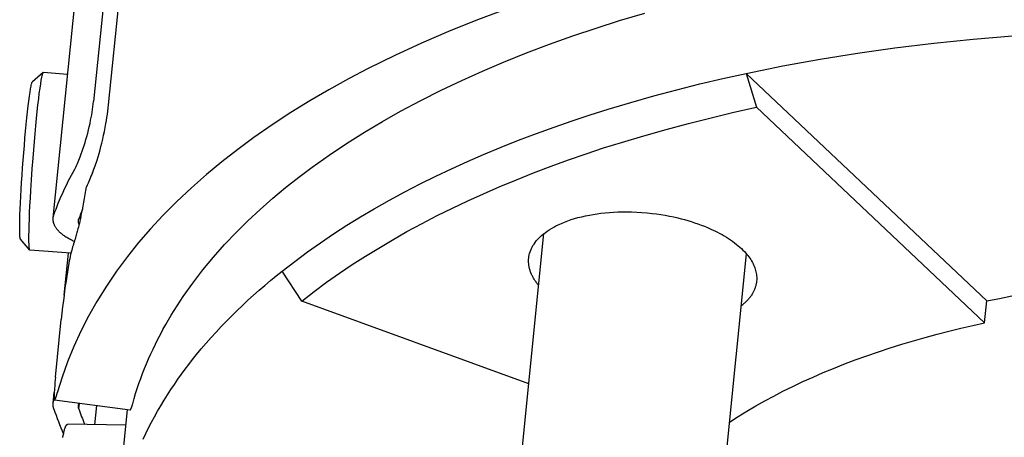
# Model space of a CAD drawing. Extents: x 0 to 1189, y 0 to 841.
# Tile 30 of 76: x 251 to 278, y 148 to 160. Entities that reach past the tile are written whole.
import ezdxf

# ---------------------------------------------------------------- set-up
doc = ezdxf.new("R2010")
doc.units = 0
doc.header["$LTSCALE"] = 65.395
doc.layers.add('mg_3_BL8', color=7, linetype='CONTINUOUS')

# ---------------------------------------------------------------- blocks, each defined once
blk = doc.blocks.new('MG_3_BL8', base_point=(356.453, 141.465))
at = {"layer": 'mg_3_BL8', "color": 2, "linetype": 'CONTINUOUS'}
for p, q in [((256.014, 190.588), (252.689, 157.675)), ((253.1, 157.578), (256.425, 190.491)), ((251.577, 154.472), (255.146, 189.801)), ((251.305, 158.469), (251.006, 158.211)), ((251.305, 158.469), (251.31, 158.471)), ((251.976, 158.421), (251.31, 158.471)), ((251.31, 158.471), (251.31, 158.471)), ((270.637, 158.447), (277.262, 152.186)), ((270.637, 158.447), (270.925, 157.514)), ((270.925, 157.514), (277.201, 151.582)), ((250.935, 153.588), (250.678, 153.888)), ((264.136, 144.707), (265.079, 154.042)), ((250.93, 153.6), (250.929, 153.601)), ((250.94, 153.585), (250.935, 153.588)), ((252.067, 153.5), (250.94, 153.585)), ((251.878, 152.343), (251.995, 153.505)), ((269.708, 144.145), (270.651, 153.479)), ((258.418, 152.184), (257.875, 153.009)), ((264.661, 149.902), (258.418, 152.184)), ((277.201, 151.582), (277.262, 152.186)), ((251.642, 150.09), (251.801, 151.672)), ((251.577, 149.371), (251.607, 149.668)), ((251.618, 149.469), (253.698, 149.19)), ((252.284, 149.222), (252.299, 149.376)), ((252.726, 148.78), (252.78, 149.313)), ((253.248, 145.489), (253.623, 149.2)), ((253.579, 148.765), (251.979, 148.793))]:
    blk.add_line(p, q, dxfattribs=at)
for points in [[(263.965, 160.187), (263.206, 159.901), (262.453, 159.598), (261.708, 159.278), (260.972, 158.939), (260.244, 158.58), (259.701, 158.296), (259.165, 157.999), (258.635, 157.69), (258.114, 157.368), (257.601, 157.032), (257.098, 156.682), (256.654, 156.356), (256.22, 156.017), (255.795, 155.666), (255.382, 155.302), (254.981, 154.924), (254.592, 154.533), (254.254, 154.168), (253.929, 153.792), (253.618, 153.405), (253.321, 153.006), (253.041, 152.596), (252.778, 152.175), (252.548, 151.77), (252.336, 151.356), (252.142, 150.933), (251.973, 150.515), (251.822, 150.089), (251.692, 149.658)], [(255.155, 152.307), (255.419, 152.679), (255.698, 153.042), (255.989, 153.395), (256.294, 153.737), (256.61, 154.07), (256.936, 154.394), (257.273, 154.707), (257.618, 155.011), (257.972, 155.306), (258.333, 155.591), (258.7, 155.867), (259.171, 156.202), (259.651, 156.522), (260.139, 156.83), (260.634, 157.125), (261.136, 157.408), (261.689, 157.703), (262.25, 157.985), (262.817, 158.255), (263.39, 158.512), (263.968, 158.758), (264.597, 159.011), (265.231, 159.251), (265.869, 159.479), (266.511, 159.695), (267.157, 159.899), (267.85, 160.106)], [(270.637, 158.447), (271.654, 158.654), (272.675, 158.839), (273.7, 159.004), (274.728, 159.15), (275.805, 159.282), (276.884, 159.393), (277.964, 159.485)], [(250.929, 153.601), (250.925, 153.619), (250.922, 153.637), (250.919, 153.666), (250.917, 153.695), (250.914, 153.753), (250.912, 153.811), (250.912, 153.87), (250.912, 153.994), (250.914, 154.119), (250.918, 154.277), (250.923, 154.436), (250.931, 154.621), (250.94, 154.807), (250.951, 155.014), (250.963, 155.221), (250.982, 155.52), (251.002, 155.819), (251.025, 156.118), (251.043, 156.344), (251.061, 156.57), (251.08, 156.786), (251.1, 157.002), (251.12, 157.202), (251.14, 157.401), (251.159, 157.577), (251.179, 157.753), (251.197, 157.898), (251.217, 158.044), (251.234, 158.164), (251.251, 158.265), (251.267, 158.347), (251.273, 158.378), (251.281, 158.408), (251.287, 158.429), (251.294, 158.449), (251.297, 158.457), (251.3, 158.463), (251.305, 158.469)], [(250.678, 153.888), (250.674, 153.894), (250.672, 153.9), (250.671, 153.907), (250.667, 153.927), (250.665, 153.946), (250.662, 153.975), (250.66, 154.005), (250.658, 154.081), (250.657, 154.176), (250.658, 154.288), (250.66, 154.423), (250.665, 154.558), (250.671, 154.721), (250.678, 154.883), (250.687, 155.066), (250.697, 155.25), (250.709, 155.448), (250.722, 155.646), (250.737, 155.851), (250.752, 156.056), (250.768, 156.262), (250.785, 156.467), (250.802, 156.665), (250.82, 156.862), (250.837, 157.045), (250.856, 157.228), (250.873, 157.389), (250.891, 157.551), (250.908, 157.685), (250.925, 157.819), (250.941, 157.93), (250.956, 158.023), (250.971, 158.099), (250.977, 158.127), (250.984, 158.156), (250.989, 158.174), (250.995, 158.193), (250.998, 158.2), (251.001, 158.206), (251.006, 158.211)], [(257.875, 153.009), (258.221, 153.276), (258.572, 153.536), (258.93, 153.788), (259.292, 154.032), (259.66, 154.268), (260.033, 154.498), (260.409, 154.72), (260.827, 154.957), (261.249, 155.185), (261.676, 155.405), (262.106, 155.618), (262.539, 155.824), (262.976, 156.022), (263.416, 156.213), (263.898, 156.414), (264.382, 156.607), (264.87, 156.792), (265.36, 156.97), (265.853, 157.141), (266.348, 157.305), (266.845, 157.463), (267.471, 157.651), (268.099, 157.829), (268.731, 157.997), (269.364, 158.156), (270, 158.306), (270.637, 158.447)], [(252.17, 155.815), (252.19, 155.852), (252.209, 155.889), (252.227, 155.927), (252.245, 155.965), (252.265, 156.012), (252.285, 156.059), (252.304, 156.107), (252.323, 156.155), (252.352, 156.233), (252.38, 156.31), (252.406, 156.389), (252.431, 156.468), (252.456, 156.547), (252.479, 156.626), (252.504, 156.714), (252.527, 156.803), (252.549, 156.892), (252.571, 156.981), (252.591, 157.07), (252.609, 157.16), (252.624, 157.233), (252.637, 157.306), (252.65, 157.38), (252.661, 157.453), (252.672, 157.527), (252.681, 157.601), (252.689, 157.675)], [(252.658, 155.712), (252.679, 155.761), (252.699, 155.809), (252.717, 155.858), (252.735, 155.908), (252.752, 155.957), (252.768, 156.007), (252.784, 156.057), (252.813, 156.151), (252.84, 156.246), (252.866, 156.341), (252.891, 156.437), (252.915, 156.532), (252.94, 156.638), (252.964, 156.745), (252.986, 156.852), (253.008, 156.959), (253.027, 157.066), (253.042, 157.151), (253.056, 157.236), (253.069, 157.322), (253.08, 157.407), (253.091, 157.493), (253.1, 157.578)], [(258.418, 152.184), (258.757, 152.446), (259.101, 152.701), (259.451, 152.947), (259.807, 153.187), (260.167, 153.418), (260.532, 153.643), (260.901, 153.861), (261.311, 154.093), (261.725, 154.317), (262.142, 154.533), (262.564, 154.741), (262.989, 154.943), (263.417, 155.137), (263.848, 155.325), (264.32, 155.521), (264.795, 155.71), (265.273, 155.892), (265.753, 156.066), (266.236, 156.234), (266.721, 156.395), (267.209, 156.549), (267.822, 156.733), (268.438, 156.908), (269.056, 157.073), (269.677, 157.229), (270.3, 157.376), (270.925, 157.514)], [(251.597, 154.557), (251.626, 154.637), (251.656, 154.716), (251.687, 154.796), (251.719, 154.875), (251.755, 154.963), (251.793, 155.05), (251.831, 155.137), (251.87, 155.223), (251.91, 155.309), (251.951, 155.394), (251.993, 155.479), (252.036, 155.564), (252.08, 155.648), (252.125, 155.732), (252.17, 155.815)], [(252.159, 153.823), (252.132, 153.835), (252.106, 153.847), (252.079, 153.86), (252.054, 153.873), (252.028, 153.887), (252.002, 153.901), (251.977, 153.915), (251.952, 153.93), (251.928, 153.945), (251.903, 153.961), (251.885, 153.974), (251.866, 153.987), (251.848, 154.001), (251.83, 154.014), (251.812, 154.029), (251.795, 154.043), (251.778, 154.058), (251.762, 154.073), (251.745, 154.089), (251.73, 154.105), (251.714, 154.122), (251.703, 154.135), (251.692, 154.148), (251.681, 154.162), (251.671, 154.176), (251.661, 154.19), (251.651, 154.204), (251.642, 154.219), (251.633, 154.233), (251.625, 154.249), (251.617, 154.264), (251.61, 154.28), (251.603, 154.296), (251.598, 154.31), (251.594, 154.324), (251.589, 154.339), (251.586, 154.353), (251.583, 154.368), (251.58, 154.383), (251.578, 154.398), (251.577, 154.412), (251.576, 154.427), (251.576, 154.442), (251.576, 154.457), (251.577, 154.472)], [(251.577, 154.472), (251.578, 154.477), (251.579, 154.481), (251.579, 154.486), (251.58, 154.491), (251.581, 154.496), (251.582, 154.501), (251.583, 154.505), (251.584, 154.51), (251.585, 154.515), (251.586, 154.52), (251.587, 154.524), (251.588, 154.529), (251.589, 154.534), (251.591, 154.538), (251.592, 154.543), (251.594, 154.548), (251.595, 154.552), (251.597, 154.557)], [(252.335, 154.479), (252.323, 154.427), (252.311, 154.375), (252.298, 154.323), (252.286, 154.271), (252.273, 154.219), (252.259, 154.168), (252.25, 154.134), (252.241, 154.1), (252.232, 154.066), (252.223, 154.032), (252.213, 153.999), (252.203, 153.965), (252.192, 153.932)], [(252.293, 154.3), (252.291, 154.304), (252.289, 154.307), (252.288, 154.311), (252.287, 154.315), (252.285, 154.318), (252.284, 154.322), (252.283, 154.326), (252.281, 154.329), (252.28, 154.333), (252.279, 154.336), (252.279, 154.34), (252.278, 154.343), (252.277, 154.347), (252.276, 154.35), (252.276, 154.354), (252.275, 154.358), (252.275, 154.361), (252.274, 154.365), (252.274, 154.369), (252.273, 154.372), (252.273, 154.376), (252.273, 154.38), (252.273, 154.383), (252.273, 154.387), (252.273, 154.391), (252.273, 154.394), (252.274, 154.398), (252.274, 154.402)], [(252.274, 154.402), (252.274, 154.404), (252.274, 154.406), (252.275, 154.409), (252.275, 154.411), (252.276, 154.414), (252.276, 154.416), (252.276, 154.418), (252.277, 154.421), (252.277, 154.423), (252.278, 154.425), (252.279, 154.428), (252.279, 154.43), (252.28, 154.432), (252.281, 154.435), (252.281, 154.437), (252.282, 154.439), (252.283, 154.442), (252.284, 154.444)], [(264.659, 153.362), (264.665, 153.407), (264.673, 153.452), (264.684, 153.496), (264.698, 153.539), (264.714, 153.583), (264.733, 153.626), (264.754, 153.668), (264.777, 153.709), (264.805, 153.753), (264.835, 153.796), (264.867, 153.837), (264.901, 153.876), (264.937, 153.915), (264.974, 153.951), (265.013, 153.987), (265.053, 154.021), (265.108, 154.065), (265.166, 154.106), (265.225, 154.146), (265.285, 154.183), (265.346, 154.218), (265.409, 154.251), (265.472, 154.282), (265.56, 154.321), (265.648, 154.358), (265.738, 154.392), (265.829, 154.423), (265.921, 154.452), (266.013, 154.478), (266.117, 154.504), (266.222, 154.528), (266.328, 154.55), (266.434, 154.568), (266.54, 154.585), (266.647, 154.599), (266.762, 154.612), (266.878, 154.622), (266.994, 154.629), (267.109, 154.635), (267.225, 154.638), (267.341, 154.639), (267.485, 154.637), (267.629, 154.631), (267.772, 154.622), (267.916, 154.61), (268.059, 154.595), (268.177, 154.58), (268.295, 154.563), (268.413, 154.543), (268.53, 154.521), (268.647, 154.497), (268.763, 154.47)], [(268.763, 154.47), (268.856, 154.447), (268.948, 154.423), (269.04, 154.397), (269.132, 154.369), (269.223, 154.34), (269.313, 154.309), (269.403, 154.276), (269.493, 154.241), (269.581, 154.205), (269.669, 154.166), (269.732, 154.137), (269.794, 154.108), (269.856, 154.077), (269.917, 154.045), (269.978, 154.012), (270.037, 153.977), (270.096, 153.942), (270.154, 153.905), (270.212, 153.866), (270.268, 153.827), (270.323, 153.786), (270.377, 153.743), (270.423, 153.706), (270.467, 153.668), (270.51, 153.628), (270.552, 153.587), (270.593, 153.545), (270.632, 153.501), (270.661, 153.467), (270.689, 153.433), (270.716, 153.397), (270.742, 153.361), (270.767, 153.324), (270.79, 153.286), (270.812, 153.247), (270.83, 153.212), (270.847, 153.176), (270.863, 153.139), (270.878, 153.102), (270.89, 153.064), (270.902, 153.026), (270.911, 152.987), (270.918, 152.951), (270.924, 152.914), (270.928, 152.877), (270.93, 152.84), (270.931, 152.803), (270.93, 152.766), (270.927, 152.729)], [(250.935, 153.588), (250.935, 153.588), (250.935, 153.588), (250.935, 153.589), (250.935, 153.589), (250.934, 153.589), (250.934, 153.59), (250.934, 153.59), (250.934, 153.59), (250.933, 153.591), (250.933, 153.591), (250.933, 153.592), (250.933, 153.592), (250.932, 153.592), (250.932, 153.593), (250.932, 153.593), (250.932, 153.594), (250.932, 153.594), (250.931, 153.595), (250.931, 153.595), (250.931, 153.596), (250.931, 153.596), (250.931, 153.597), (250.93, 153.597), (250.93, 153.598), (250.93, 153.598), (250.93, 153.599), (250.93, 153.599), (250.93, 153.6)], [(252.089, 153.583), (252.073, 153.525), (252.059, 153.466), (252.046, 153.407), (252.033, 153.347), (252.022, 153.288), (252.011, 153.228), (251.989, 153.107), (251.969, 152.986), (251.95, 152.864), (251.932, 152.743), (251.912, 152.606), (251.894, 152.469), (251.876, 152.332), (251.859, 152.195), (251.839, 152.021), (251.819, 151.847), (251.801, 151.672)], [(264.935, 152.612), (264.919, 152.631), (264.904, 152.65), (264.889, 152.669), (264.874, 152.689), (264.86, 152.708), (264.846, 152.728), (264.832, 152.748), (264.819, 152.769), (264.806, 152.789), (264.794, 152.81), (264.781, 152.832), (264.77, 152.853), (264.759, 152.875), (264.748, 152.896), (264.738, 152.918), (264.728, 152.941), (264.719, 152.963), (264.71, 152.986), (264.703, 153.006), (264.696, 153.027), (264.69, 153.048), (264.684, 153.069), (264.679, 153.09), (264.674, 153.111), (264.669, 153.132), (264.666, 153.154), (264.662, 153.175), (264.66, 153.196), (264.658, 153.217), (264.656, 153.237), (264.656, 153.258), (264.655, 153.279), (264.655, 153.3), (264.656, 153.321), (264.657, 153.342), (264.659, 153.362)], [(254.911, 149.891), (255.007, 150.031), (255.106, 150.169), (255.207, 150.306), (255.309, 150.442), (255.414, 150.576), (255.52, 150.709), (255.651, 150.868), (255.785, 151.024), (255.921, 151.179), (256.059, 151.332), (256.2, 151.483), (256.343, 151.631), (256.488, 151.778), (256.635, 151.923), (256.784, 152.065), (256.935, 152.206), (257.087, 152.345), (257.242, 152.482), (257.398, 152.616), (257.556, 152.749), (257.715, 152.88), (257.875, 153.009)], [(277.262, 152.186), (277.607, 152.258), (277.952, 152.326), (278.298, 152.39), (278.645, 152.45), (278.993, 152.506), (279.341, 152.558), (279.689, 152.607), (280.039, 152.653), (280.388, 152.695), (280.802, 152.74), (281.217, 152.781), (281.632, 152.816), (282.047, 152.848), (282.463, 152.875), (282.879, 152.897), (283.295, 152.915), (283.711, 152.928)], [(270.927, 152.729), (270.925, 152.709), (270.922, 152.688), (270.918, 152.667), (270.914, 152.647), (270.91, 152.626), (270.905, 152.606), (270.899, 152.586), (270.893, 152.566), (270.886, 152.546), (270.879, 152.526), (270.871, 152.506), (270.862, 152.486), (270.854, 152.466), (270.844, 152.446), (270.834, 152.427), (270.824, 152.408), (270.813, 152.389), (270.802, 152.37), (270.789, 152.35), (270.775, 152.33), (270.761, 152.31), (270.747, 152.29), (270.732, 152.271), (270.717, 152.252), (270.701, 152.234), (270.685, 152.215), (270.669, 152.197), (270.652, 152.18), (270.635, 152.162), (270.617, 152.145), (270.599, 152.129), (270.581, 152.112), (270.563, 152.096), (270.545, 152.08), (270.526, 152.065), (270.507, 152.05)], [(253.765, 149.359), (253.805, 149.499), (253.847, 149.638), (253.892, 149.777), (253.938, 149.915), (253.987, 150.052), (254.038, 150.189), (254.091, 150.325), (254.146, 150.459), (254.203, 150.594), (254.262, 150.727), (254.324, 150.859), (254.389, 150.996), (254.457, 151.132), (254.527, 151.267), (254.599, 151.401), (254.673, 151.534), (254.749, 151.665), (254.826, 151.796), (254.906, 151.925), (254.987, 152.054), (255.07, 152.181), (255.155, 152.307)], [(270.183, 148.855), (270.421, 149.008), (270.662, 149.155), (270.906, 149.299), (271.153, 149.437), (271.403, 149.571), (271.654, 149.701), (271.928, 149.836), (272.204, 149.967), (272.482, 150.092), (272.762, 150.214), (273.045, 150.331), (273.328, 150.443), (273.643, 150.563), (273.96, 150.678), (274.278, 150.788), (274.598, 150.893), (274.919, 150.994), (275.242, 151.09), (275.566, 151.182), (275.891, 151.27), (276.217, 151.354), (276.545, 151.434), (276.872, 151.51), (277.201, 151.582)], [(251.642, 150.09), (251.635, 150.019), (251.628, 149.947), (251.622, 149.875), (251.619, 149.835), (251.616, 149.795), (251.613, 149.755), (251.611, 149.722), (251.609, 149.688), (251.607, 149.655), (251.606, 149.635), (251.605, 149.615), (251.604, 149.595), (251.604, 149.575), (251.604, 149.563), (251.604, 149.551), (251.604, 149.54), (251.605, 149.528), (251.605, 149.517), (251.605, 149.511), (251.606, 149.506), (251.606, 149.5), (251.607, 149.496), (251.608, 149.491), (251.609, 149.487), (251.61, 149.482), (251.61, 149.48), (251.611, 149.478), (251.611, 149.476), (251.612, 149.474), (251.613, 149.473), (251.614, 149.471), (251.615, 149.47), (251.616, 149.469), (251.618, 149.469)], [(254.051, 148.381), (254.125, 148.539), (254.203, 148.695), (254.283, 148.849), (254.365, 149.002), (254.45, 149.154), (254.537, 149.305), (254.627, 149.454), (254.72, 149.601), (254.814, 149.747), (254.911, 149.891)], [(251.618, 149.469), (251.619, 149.469), (251.62, 149.469), (251.621, 149.469), (251.622, 149.469), (251.622, 149.47), (251.623, 149.47), (251.624, 149.471), (251.625, 149.472), (251.626, 149.472), (251.626, 149.473), (251.627, 149.474), (251.628, 149.475), (251.628, 149.476), (251.629, 149.477), (251.63, 149.478), (251.63, 149.479), (251.631, 149.48), (251.632, 149.483), (251.634, 149.486), (251.635, 149.488), (251.637, 149.491), (251.638, 149.493), (251.639, 149.496), (251.64, 149.498), (251.642, 149.502), (251.643, 149.505), (251.645, 149.509), (251.646, 149.512), (251.648, 149.516), (251.65, 149.522), (251.652, 149.528), (251.655, 149.535), (251.657, 149.542), (251.659, 149.548), (251.661, 149.555), (251.664, 149.562), (251.666, 149.569), (251.668, 149.575), (251.672, 149.587), (251.675, 149.599), (251.679, 149.611), (251.682, 149.622), (251.686, 149.634), (251.692, 149.658)], [(251.597, 149.213), (251.595, 149.219), (251.593, 149.226), (251.591, 149.233), (251.589, 149.239), (251.587, 149.246), (251.585, 149.253), (251.584, 149.259), (251.583, 149.265), (251.582, 149.271), (251.581, 149.277), (251.58, 149.284), (251.579, 149.29), (251.578, 149.296), (251.577, 149.302), (251.577, 149.308), (251.576, 149.315), (251.576, 149.321), (251.576, 149.327), (251.576, 149.334), (251.576, 149.34), (251.576, 149.346), (251.576, 149.352), (251.576, 149.359), (251.577, 149.365), (251.577, 149.371)], [(251.577, 149.371), (251.578, 149.376), (251.579, 149.382), (251.579, 149.387), (251.58, 149.392), (251.581, 149.397), (251.582, 149.403), (251.583, 149.408), (251.584, 149.413), (251.586, 149.418), (251.587, 149.423), (251.588, 149.428), (251.59, 149.434), (251.591, 149.439), (251.593, 149.444), (251.594, 149.449), (251.596, 149.454), (251.598, 149.459), (251.6, 149.464), (251.602, 149.469), (251.604, 149.474), (251.606, 149.479)], [(252.284, 149.222), (252.283, 149.225), (252.281, 149.228), (252.281, 149.232), (252.28, 149.235), (252.279, 149.238), (252.278, 149.242), (252.277, 149.245), (252.277, 149.248), (252.276, 149.251), (252.275, 149.254), (252.275, 149.257), (252.275, 149.26), (252.274, 149.263), (252.274, 149.266), (252.274, 149.269), (252.273, 149.273), (252.273, 149.276), (252.273, 149.279), (252.273, 149.282), (252.273, 149.285), (252.273, 149.288), (252.273, 149.291), (252.273, 149.294), (252.274, 149.298), (252.274, 149.301)], [(252.274, 149.301), (252.274, 149.304), (252.275, 149.307), (252.275, 149.31), (252.276, 149.313), (252.276, 149.316), (252.277, 149.32), (252.278, 149.323), (252.278, 149.326), (252.279, 149.329), (252.28, 149.332), (252.281, 149.335), (252.282, 149.338), (252.283, 149.341), (252.284, 149.344), (252.285, 149.347), (252.286, 149.35), (252.288, 149.353), (252.289, 149.356), (252.29, 149.359), (252.291, 149.362), (252.293, 149.364), (252.294, 149.367), (252.296, 149.37), (252.297, 149.372), (252.299, 149.375), (252.3, 149.378)], [(253.698, 149.19), (253.699, 149.19), (253.7, 149.19), (253.701, 149.19), (253.701, 149.191), (253.702, 149.191), (253.703, 149.191), (253.704, 149.192), (253.704, 149.193), (253.705, 149.193), (253.706, 149.194), (253.706, 149.195), (253.707, 149.195), (253.707, 149.196), (253.708, 149.197), (253.709, 149.198), (253.709, 149.199), (253.71, 149.2), (253.711, 149.203), (253.713, 149.205), (253.714, 149.208), (253.715, 149.21), (253.717, 149.213), (253.718, 149.215), (253.719, 149.217), (253.72, 149.22), (253.721, 149.222), (253.722, 149.225), (253.723, 149.227), (253.724, 149.229), (253.725, 149.232), (253.727, 149.237), (253.729, 149.243), (253.731, 149.249), (253.733, 149.255), (253.735, 149.261), (253.737, 149.267), (253.739, 149.273), (253.741, 149.279), (253.743, 149.285), (253.747, 149.296), (253.75, 149.306), (253.753, 149.317), (253.756, 149.327), (253.759, 149.338), (253.765, 149.359)], [(251.842, 148.426), (251.847, 148.456), (251.852, 148.486), (251.858, 148.515), (251.863, 148.54), (251.868, 148.565), (251.874, 148.589), (251.88, 148.614), (251.885, 148.63), (251.889, 148.646), (251.894, 148.661), (251.899, 148.677), (251.904, 148.692), (251.907, 148.7), (251.91, 148.708), (251.913, 148.716), (251.916, 148.724), (251.92, 148.732), (251.924, 148.74), (251.928, 148.749), (251.931, 148.752), (251.933, 148.756), (251.935, 148.76), (251.938, 148.764), (251.94, 148.767), (251.943, 148.771), (251.946, 148.774), (251.948, 148.778), (251.951, 148.781), (251.955, 148.783), (251.958, 148.786), (251.961, 148.788), (251.964, 148.79), (251.968, 148.791), (251.972, 148.792), (251.976, 148.793), (251.979, 148.793)]]:
    blk.add_lwpolyline(points, dxfattribs=at)
for centre, radius, start, end in [((261.954, 151.586), 10.17, 156.0624, 158.4163), ((239.645, 157.343), 13.009, 347.2822, 351.0869), ((259.881, 151.704), 8.076, 158.1706, 160.1678), ((261.324, 151.032), 9.581, 162.381, 164.5556), ((251.963, 149.323), 0.39, 155.4275, 156.4825), ((260.935, 152.414), 9.872, 198.9187, 203.1802), ((261.263, 152.295), 9.491, 198.8939, 201.7047)]:
    blk.add_arc(centre, radius, start, end, dxfattribs=at)

msp = doc.modelspace()

# ---------------------------------------------------------------- block references
at = {"layer": 'mg_3_BL8'}
msp.add_blockref('MG_3_BL8', (356.453, 141.465), dxfattribs=at)

doc.saveas('drawing.dxf')
